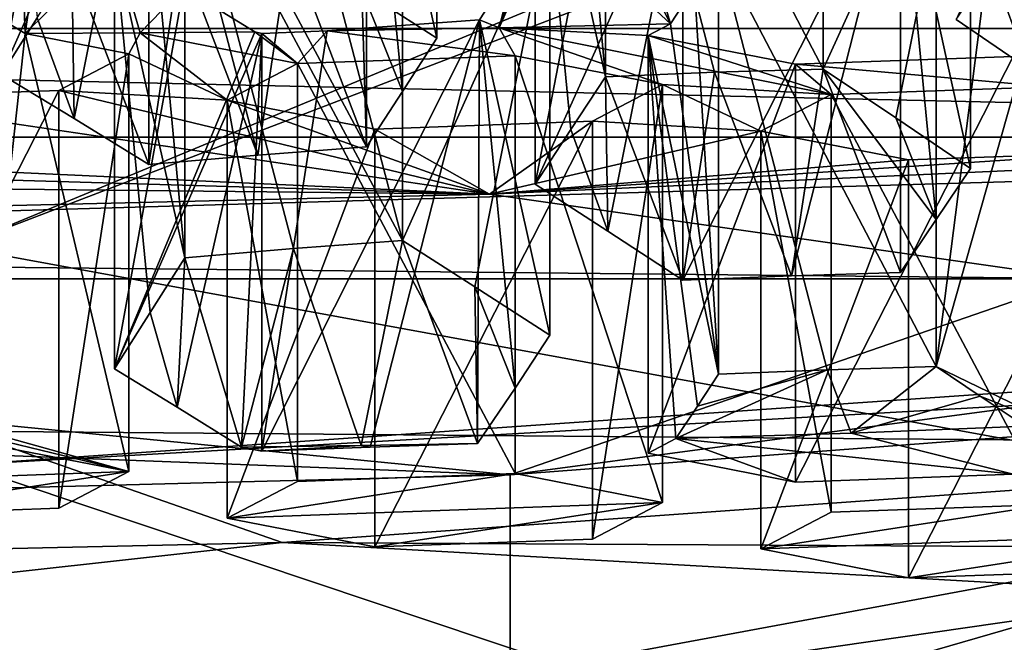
# Model space of a CAD drawing. Header units: millimetres. Extents: x -108 to 108, y -64 to 45.
# Tile 201 of 256: x -59.93 to -58.711, y -0.892 to -0.122. Entities that reach past the tile are written whole.
import ezdxf

# ---------------------------------------------------------------- set-up
doc = ezdxf.new("R2010")
doc.units = ezdxf.units.MM
doc.header["$LTSCALE"] = 65.185185
for name, color, linetype in [('1107', 7, 'CONTINUOUS'), ('1125', 7, 'CONTINUOUS'), ('1215', 7, 'CONTINUOUS'), ('1247', 7, 'CONTINUOUS'), ('1254', 7, 'CONTINUOUS'), ('1272', 7, 'CONTINUOUS'), ('1395', 7, 'CONTINUOUS'), ('1404', 7, 'CONTINUOUS'), ('1443', 7, 'CONTINUOUS'), ('1483', 7, 'CONTINUOUS'), ('1609', 7, 'CONTINUOUS'), ('1616', 7, 'CONTINUOUS'), ('1637', 7, 'CONTINUOUS'), ('1681', 7, 'CONTINUOUS'), ('1721', 7, 'CONTINUOUS'), ('1738', 7, 'CONTINUOUS'), ('1824', 7, 'CONTINUOUS'), ('1872', 7, 'CONTINUOUS'), ('1927', 7, 'CONTINUOUS'), ('1997', 7, 'CONTINUOUS'), ('2', 7, 'CONTINUOUS'), ('2004', 7, 'CONTINUOUS'), ('2038', 7, 'CONTINUOUS'), ('2045', 7, 'CONTINUOUS'), ('2223', 7, 'CONTINUOUS'), ('2227', 7, 'CONTINUOUS'), ('2265', 7, 'CONTINUOUS'), ('23', 7, 'CONTINUOUS'), ('2340', 7, 'CONTINUOUS'), ('2400', 7, 'CONTINUOUS'), ('2418', 7, 'CONTINUOUS'), ('2431', 7, 'CONTINUOUS'), ('2455', 7, 'CONTINUOUS'), ('247', 7, 'CONTINUOUS'), ('2479', 7, 'CONTINUOUS'), ('25', 7, 'CONTINUOUS'), ('2515', 7, 'CONTINUOUS'), ('2548', 7, 'CONTINUOUS'), ('2648', 7, 'CONTINUOUS'), ('2665', 7, 'CONTINUOUS'), ('2735', 7, 'CONTINUOUS'), ('2764', 7, 'CONTINUOUS'), ('2827', 7, 'CONTINUOUS'), ('2839', 7, 'CONTINUOUS'), ('2871', 7, 'CONTINUOUS'), ('2943', 7, 'CONTINUOUS'), ('2998', 7, 'CONTINUOUS'), ('3012', 7, 'CONTINUOUS'), ('3038', 7, 'CONTINUOUS'), ('3063', 7, 'CONTINUOUS'), ('3066', 7, 'CONTINUOUS'), ('3084', 7, 'CONTINUOUS'), ('3100', 7, 'CONTINUOUS'), ('3132', 7, 'CONTINUOUS'), ('3153', 7, 'CONTINUOUS'), ('3181', 7, 'CONTINUOUS'), ('3210', 7, 'CONTINUOUS'), ('37', 7, 'CONTINUOUS'), ('43', 7, 'CONTINUOUS'), ('44', 7, 'CONTINUOUS'), ('60', 7, 'CONTINUOUS'), ('75', 7, 'CONTINUOUS'), ('826', 7, 'CONTINUOUS'), ('828', 7, 'CONTINUOUS'), ('829', 7, 'CONTINUOUS'), ('830', 7, 'CONTINUOUS'), ('831', 7, 'CONTINUOUS'), ('832', 7, 'CONTINUOUS')]:
    doc.layers.add(name, color=color, linetype=linetype)

msp = doc.modelspace()

# ---------------------------------------------------------------- linework, layer by layer
at = {"layer": '1107', "color": 7, "linetype": 'CONTINUOUS', "true_color": 0xff8000}
for points in [[(-59.6553, -0.651, 188.6776), (-59.5073, -0.649, 188.6888), (-59.6301, -0.6559, 188.6497), (-59.6553, -0.651, 188.6776)], [(-59.6301, -0.6559, 188.6497), (-59.5073, -0.649, 188.6888), (-59.4959, -0.6511, 188.6767), (-59.6301, -0.6559, 188.6497)], [(-59.5073, -0.649, 188.6888), (-59.363, -0.6464, 188.7035), (-59.4959, -0.6511, 188.6767), (-59.5073, -0.649, 188.6888)]]:
    msp.add_3dface(points, dxfattribs=at)
at = {"layer": '1125', "color": 7, "linetype": 'CONTINUOUS', "true_color": 0xff8000}
msp.add_3dface([(-59.4134, -0.1447, 189.5731), (-59.5064, -0.0852, 189.6691), (-59.4134, 0.3793, 189.4807), (-59.4134, -0.1447, 189.5731)], dxfattribs=at)
at = {"layer": '1215', "color": 7, "linetype": 'CONTINUOUS', "true_color": 0xff8000}
for points in [[(-58.9353, -0.1831, 189.5653), (-58.9353, 0.3409, 189.4729), (-58.7528, 0.2178, 189.2857), (-58.9353, -0.1831, 189.5653)], [(-58.8455, -0.2435, 189.4732), (-58.9353, -0.1831, 189.5653), (-58.7528, 0.2178, 189.2857), (-58.8455, -0.2435, 189.4732)], [(-58.7528, -0.3062, 189.3781), (-58.8455, -0.2435, 189.4732), (-58.7528, 0.2178, 189.2857), (-58.7528, -0.3062, 189.3781)]]:
    msp.add_3dface(points, dxfattribs=at)
at = {"layer": '1247', "color": 7, "linetype": 'CONTINUOUS', "true_color": 0xff8000}
for points in [[(-59.6729, -0.2216, 188.0893), (-59.5859, -0.1763, 188.3462), (-59.5859, -0.6933, 188.4374), (-59.6729, -0.2216, 188.0893)], [(-59.6729, -0.7386, 188.1805), (-59.6729, -0.2216, 188.0893), (-59.5859, -0.6933, 188.4374), (-59.6729, -0.7386, 188.1805)]]:
    msp.add_3dface(points, dxfattribs=at)
at = {"layer": '1254', "color": 7, "linetype": 'CONTINUOUS', "true_color": 0xff8000}
for points in [[(-59.3363, -0.1322, 188.5962), (-59.3165, -0.1667, 188.4006), (-59.5491, -0.136, 188.5748), (-59.3363, -0.1322, 188.5962)], [(-59.1244, -0.127, 188.6257), (-59.152, -0.1414, 188.5443), (-59.3363, -0.1322, 188.5962), (-59.1244, -0.127, 188.6257)], [(-58.9253, -0.2145, 188.1295), (-59.1341, -0.2024, 188.198), (-59.3363, -0.1322, 188.5962), (-58.9253, -0.2145, 188.1295)], [(-59.152, -0.1414, 188.5443), (-58.9253, -0.2145, 188.1295), (-59.3363, -0.1322, 188.5962), (-59.152, -0.1414, 188.5443)], [(-59.1341, -0.2024, 188.198), (-59.3165, -0.1667, 188.4006), (-59.3363, -0.1322, 188.5962), (-59.1341, -0.2024, 188.198)], [(-59.9229, -0.1391, 188.5571), (-59.7808, -0.1384, 188.5609), (-59.7947, -0.1642, 188.4147), (-59.9229, -0.1391, 188.5571)], [(-59.7808, -0.1384, 188.5609), (-59.6729, -0.2216, 188.0893), (-59.7947, -0.1642, 188.4147), (-59.7808, -0.1384, 188.5609)], [(-59.6389, -0.1371, 188.5683), (-59.5859, -0.1763, 188.3462), (-59.7808, -0.1384, 188.5609), (-59.6389, -0.1371, 188.5683)], [(-59.5859, -0.1763, 188.3462), (-59.6729, -0.2216, 188.0893), (-59.7808, -0.1384, 188.5609), (-59.5859, -0.1763, 188.3462)], [(-59.6301, -0.1389, 188.5585), (-59.5859, -0.1763, 188.3462), (-59.6389, -0.1371, 188.5683), (-59.6301, -0.1389, 188.5585)], [(-59.5491, -0.136, 188.5748), (-59.5859, -0.1763, 188.3462), (-59.6301, -0.1389, 188.5585), (-59.5491, -0.136, 188.5748)], [(-59.3165, -0.1667, 188.4006), (-59.5859, -0.1763, 188.3462), (-59.5491, -0.136, 188.5748), (-59.3165, -0.1667, 188.4006)], [(-58.9695, -0.1771, 188.3417), (-58.9253, -0.2145, 188.1295), (-59.152, -0.1414, 188.5443), (-58.9695, -0.1771, 188.3417)], [(-59.7947, -0.1642, 188.4147), (-59.6729, -0.2216, 188.0893), (-59.8816, -0.2095, 188.1578), (-59.7947, -0.1642, 188.4147)], [(-58.7001, -0.1675, 188.3961), (-58.6559, -0.2049, 188.1838), (-58.9695, -0.1771, 188.3417), (-58.7001, -0.1675, 188.3961)], [(-58.6559, -0.2049, 188.1838), (-58.9253, -0.2145, 188.1295), (-58.9695, -0.1771, 188.3417), (-58.6559, -0.2049, 188.1838)], [(-59.1341, -0.2024, 188.198), (-59.0123, -0.2598, 187.8725), (-59.221, -0.2477, 187.941), (-59.1341, -0.2024, 188.198)], [(-58.9253, -0.2145, 188.1295), (-59.0123, -0.2598, 187.8725), (-59.1341, -0.2024, 188.198), (-58.9253, -0.2145, 188.1295)], [(-60.151, -0.2191, 188.1035), (-59.3484, -0.3377, 187.4309), (-60.4025, -0.2898, 187.7028), (-60.151, -0.2191, 188.1035)], [(-59.3484, -0.3377, 187.4309), (-60.151, -0.2191, 188.1035), (-59.8816, -0.2095, 188.1578), (-59.3484, -0.3377, 187.4309)], [(-59.6729, -0.2216, 188.0893), (-59.3484, -0.3377, 187.4309), (-59.8816, -0.2095, 188.1578), (-59.6729, -0.2216, 188.0893)], [(-59.3484, -0.3377, 187.4309), (-59.6729, -0.2216, 188.0893), (-59.4904, -0.2573, 187.8867), (-59.3484, -0.3377, 187.4309)], [(-59.3484, -0.3377, 187.4309), (-59.4904, -0.2573, 187.8867), (-59.221, -0.2477, 187.941), (-59.3484, -0.3377, 187.4309)], [(-57.3265, -0.2462, 187.9498), (-59.3484, -0.3377, 187.4309), (-58.5604, -0.286, 187.7243), (-57.3265, -0.2462, 187.9498)], [(-59.0123, -0.2598, 187.8725), (-59.3484, -0.3377, 187.4309), (-59.221, -0.2477, 187.941), (-59.0123, -0.2598, 187.8725)], [(-58.8298, -0.2955, 187.6699), (-59.3484, -0.3377, 187.4309), (-59.0123, -0.2598, 187.8725), (-58.8298, -0.2955, 187.6699)], [(-60.4025, -0.2898, 187.7028), (-59.3484, -0.3377, 187.4309), (-60.6719, -0.2993, 187.6484), (-60.4025, -0.2898, 187.7028)], [(-58.5604, -0.286, 187.7243), (-59.3484, -0.3377, 187.4309), (-58.8298, -0.2955, 187.6699), (-58.5604, -0.286, 187.7243)], [(-59.3484, -0.3377, 187.4309), (-61.4343, -0.3162, 187.553), (-60.6719, -0.2993, 187.6484), (-59.3484, -0.3377, 187.4309)]]:
    msp.add_3dface(points, dxfattribs=at)
at = {"layer": '1272', "color": 7, "linetype": 'CONTINUOUS', "true_color": 0xff8000}
for points in [[(-59.0944, -0.0813, 188.7091), (-59.065, -0.0366, 188.7908), (-59.065, -0.5606, 188.8832), (-59.0944, -0.0813, 188.7091)], [(-59.1244, -0.127, 188.6257), (-59.0944, -0.0813, 188.7091), (-59.065, -0.5606, 188.8832), (-59.1244, -0.127, 188.6257)], [(-59.152, -0.1414, 188.5443), (-59.1244, -0.127, 188.6257), (-59.065, -0.5606, 188.8832), (-59.152, -0.1414, 188.5443)], [(-59.152, -0.6584, 188.6355), (-59.152, -0.1414, 188.5443), (-59.1175, -0.6404, 188.7374), (-59.152, -0.6584, 188.6355)], [(-59.1175, -0.6404, 188.7374), (-59.152, -0.1414, 188.5443), (-59.091, -0.6001, 188.8109), (-59.1175, -0.6404, 188.7374)], [(-59.091, -0.6001, 188.8109), (-59.152, -0.1414, 188.5443), (-59.065, -0.5606, 188.8832), (-59.091, -0.6001, 188.8109)]]:
    msp.add_3dface(points, dxfattribs=at)
at = {"layer": '1395', "color": 7, "linetype": 'CONTINUOUS', "true_color": 0xff8000}
for points in [[(-59.3165, -0.1667, 188.4006), (-59.1341, -0.2024, 188.198), (-59.1341, -0.7195, 188.2891), (-59.3165, -0.1667, 188.4006)], [(-59.3165, -0.6837, 188.4917), (-59.3165, -0.1667, 188.4006), (-59.1341, -0.7195, 188.2891), (-59.3165, -0.6837, 188.4917)]]:
    msp.add_3dface(points, dxfattribs=at)
at = {"layer": '1404', "color": 7, "linetype": 'CONTINUOUS', "true_color": 0xff8000}
for points in [[(-58.9353, 0.3409, 189.4729), (-58.9353, -0.1831, 189.5653), (-59.2047, 0.3313, 189.4186), (-58.9353, 0.3409, 189.4729)], [(-59.2047, 0.3313, 189.4186), (-58.9353, -0.1831, 189.5653), (-59.07, -0.1871, 189.538), (-59.2047, 0.3313, 189.4186)], [(-59.2047, -0.1927, 189.511), (-59.2047, 0.3313, 189.4186), (-59.07, -0.1871, 189.538), (-59.2047, -0.1927, 189.511)]]:
    msp.add_3dface(points, dxfattribs=at)
at = {"layer": '1443', "color": 7, "linetype": 'CONTINUOUS', "true_color": 0xff8000}
for points in [[(-59.6301, -0.6559, 188.6497), (-59.4959, -0.6511, 188.6767), (-59.3607, -0.1222, 188.6116), (-59.6301, -0.6559, 188.6497)], [(-59.5491, -0.136, 188.5748), (-59.6301, -0.6559, 188.6497), (-59.3607, -0.1222, 188.6116), (-59.5491, -0.136, 188.5748)], [(-59.4959, -0.6511, 188.6767), (-59.363, -0.6464, 188.7035), (-59.3607, -0.1222, 188.6116), (-59.4959, -0.6511, 188.6767)], [(-59.6301, -0.6559, 188.6497), (-59.5491, -0.136, 188.5748), (-59.6301, -0.1389, 188.5585), (-59.6301, -0.6559, 188.6497)]]:
    msp.add_3dface(points, dxfattribs=at)
at = {"layer": '1483', "color": 7, "linetype": 'CONTINUOUS', "true_color": 0xff8000}
for points in [[(-58.7264, -0.0574, 189.8264), (-58.6838, 0.0041, 189.9455), (-58.5882, -0.2468, 189.5159), (-58.7264, -0.0574, 189.8264)], [(-58.7707, -0.1218, 189.7028), (-58.7264, -0.0574, 189.8264), (-58.6809, -0.1832, 189.6108), (-58.7707, -0.1218, 189.7028)], [(-58.6809, -0.1832, 189.6108), (-58.7264, -0.0574, 189.8264), (-58.5882, -0.2468, 189.5159), (-58.6809, -0.1832, 189.6108)]]:
    msp.add_3dface(points, dxfattribs=at)
at = {"layer": '1609', "color": 7, "linetype": 'CONTINUOUS', "true_color": 0xff8000}
for points in [[(-58.6559, -0.722, 188.275), (-58.4735, -0.7577, 188.0724), (-59.0123, -0.7768, 187.9637), (-58.6559, -0.722, 188.275)], [(-58.6559, -0.722, 188.275), (-59.0123, -0.7768, 187.9637), (-58.9253, -0.7315, 188.2206), (-58.6559, -0.722, 188.275)], [(-59.0123, -0.7768, 187.9637), (-58.4735, -0.7577, 188.0724), (-58.8298, -0.8126, 187.7611), (-59.0123, -0.7768, 187.9637)], [(-58.4735, -0.7577, 188.0724), (-58.5604, -0.803, 187.8154), (-58.8298, -0.8126, 187.7611), (-58.4735, -0.7577, 188.0724)]]:
    msp.add_3dface(points, dxfattribs=at)
at = {"layer": '1616', "color": 8, "linetype": 'CONTINUOUS'}
for points in [[(-55.3716, -0.6565, 188.934), (-58.7446, -1.1268, 186.2671), (-59.3226, -0.9559, 187.2363), (-55.3716, -0.6565, 188.934)], [(-54.3255, -0.7358, 188.4846), (-58.7446, -1.1268, 186.2671), (-55.3716, -0.6565, 188.934), (-54.3255, -0.7358, 188.4846)], [(-58.7446, -1.1268, 186.2671), (-63.6433, -0.992, 187.0312), (-63.5327, -0.7948, 188.15), (-58.7446, -1.1268, 186.2671)], [(-59.3226, -0.9559, 187.2363), (-58.7446, -1.1268, 186.2671), (-63.5327, -0.7948, 188.15), (-59.3226, -0.9559, 187.2363)]]:
    msp.add_3dface(points, dxfattribs=at)
at = {"layer": '1637', "color": 7, "linetype": 'CONTINUOUS', "true_color": 0xff8000}
for points in [[(-59.2737, 0.0118, 188.8529), (-59.3607, -0.1222, 188.6116), (-59.2737, -0.5122, 188.9453), (-59.2737, 0.0118, 188.8529)], [(-59.3607, -0.1222, 188.6116), (-59.2737, 0.0118, 188.8529), (-59.3166, -0.0541, 188.734), (-59.3607, -0.1222, 188.6116)], [(-59.3607, -0.1222, 188.6116), (-59.363, -0.6464, 188.7035), (-59.3166, -0.5781, 188.8263), (-59.3607, -0.1222, 188.6116)], [(-59.2737, -0.5122, 188.9453), (-59.3607, -0.1222, 188.6116), (-59.3166, -0.5781, 188.8263), (-59.2737, -0.5122, 188.9453)]]:
    msp.add_3dface(points, dxfattribs=at)
at = {"layer": '1681', "color": 7, "linetype": 'CONTINUOUS', "true_color": 0xff8000}
for points in [[(-59.2047, 0.3313, 189.4186), (-59.2047, -0.1927, 189.511), (-59.2475, 0.2662, 189.2998), (-59.2047, 0.3313, 189.4186)], [(-59.2047, -0.1927, 189.511), (-59.2916, 0.1986, 189.1771), (-59.2475, 0.2662, 189.2998), (-59.2047, -0.1927, 189.511)], [(-59.2916, 0.1986, 189.1771), (-59.2047, -0.1927, 189.511), (-59.2475, -0.2578, 189.3922), (-59.2916, 0.1986, 189.1771)], [(-59.2916, -0.3254, 189.2695), (-59.2916, 0.1986, 189.1771), (-59.2475, -0.2578, 189.3922), (-59.2916, -0.3254, 189.2695)]]:
    msp.add_3dface(points, dxfattribs=at)
at = {"layer": '1721', "color": 7, "linetype": 'CONTINUOUS', "true_color": 0xff8000}
msp.add_3dface([(-59.9522, -0.1898, 189.4691), (-59.9522, 0.3342, 189.3767), (-59.9082, -0.1197, 189.591), (-59.9522, -0.1898, 189.4691)], dxfattribs=at)
at = {"layer": '1738', "color": 7, "linetype": 'CONTINUOUS', "true_color": 0xff8000}
for points in [[(-58.9695, -0.1771, 188.3417), (-59.152, -0.1414, 188.5443), (-59.152, -0.6584, 188.6355), (-58.9695, -0.1771, 188.3417)], [(-58.9695, -0.1771, 188.3417), (-59.152, -0.6584, 188.6355), (-58.9695, -0.6941, 188.4329), (-58.9695, -0.1771, 188.3417)]]:
    msp.add_3dface(points, dxfattribs=at)
at = {"layer": '1824', "color": 7, "linetype": 'CONTINUOUS', "true_color": 0xff8000}
for points in [[(-58.7528, -0.3062, 189.3781), (-58.7528, 0.2178, 189.2857), (-58.8397, 0.0892, 189.0435), (-58.7528, -0.3062, 189.3781)], [(-58.7955, -0.3692, 189.259), (-58.7528, -0.3062, 189.3781), (-58.8397, 0.0892, 189.0435), (-58.7955, -0.3692, 189.259)], [(-58.8397, -0.4348, 189.1359), (-58.7955, -0.3692, 189.259), (-58.8397, 0.0892, 189.0435), (-58.8397, -0.4348, 189.1359)]]:
    msp.add_3dface(points, dxfattribs=at)
at = {"layer": '1872', "color": 7, "linetype": 'CONTINUOUS', "true_color": 0xff8000}
for points in [[(-58.6184, -0.4423, 187.3437), (-55.43, -0.1654, 188.9142), (-59.3227, -0.6851, 187.1886), (-58.6184, -0.4423, 187.3437)], [(-59.3227, -0.6851, 187.1886), (-55.43, -0.1654, 188.9142), (-55.3716, -0.3857, 188.8863), (-59.3227, -0.6851, 187.1886)], [(-59.3484, -0.3377, 187.4309), (-57.3265, -0.2462, 187.9498), (-58.6184, -0.4423, 187.3437), (-59.3484, -0.3377, 187.4309)], [(-61.4343, -0.3162, 187.553), (-59.3484, -0.3377, 187.4309), (-62.1771, -0.4053, 187.5536), (-61.4343, -0.3162, 187.553)], [(-62.1771, -0.4053, 187.5536), (-59.3484, -0.3377, 187.4309), (-58.6184, -0.4423, 187.3437), (-62.1771, -0.4053, 187.5536)], [(-63.5325, -0.524, 188.1022), (-62.1771, -0.4053, 187.5536), (-59.3227, -0.6851, 187.1886), (-63.5325, -0.524, 188.1022)], [(-62.1771, -0.4053, 187.5536), (-58.6184, -0.4423, 187.3437), (-59.3227, -0.6851, 187.1886), (-62.1771, -0.4053, 187.5536)]]:
    msp.add_3dface(points, dxfattribs=at)
at = {"layer": '1927', "color": 7, "linetype": 'CONTINUOUS', "true_color": 0xff8000}
for points in [[(-59.8126, -0.0299, 188.7482), (-59.8126, -0.5539, 188.8406), (-59.727, -0.0825, 188.6595), (-59.8126, -0.0299, 188.7482)], [(-59.8126, -0.5539, 188.8406), (-59.6389, -0.1371, 188.5683), (-59.727, -0.0825, 188.6595), (-59.8126, -0.5539, 188.8406)], [(-59.6301, -0.1389, 188.5585), (-59.6389, -0.1371, 188.5683), (-59.8126, -0.5539, 188.8406), (-59.6301, -0.1389, 188.5585)], [(-59.7349, -0.6016, 188.7601), (-59.6301, -0.1389, 188.5585), (-59.8126, -0.5539, 188.8406), (-59.7349, -0.6016, 188.7601)], [(-59.6553, -0.651, 188.6776), (-59.6301, -0.1389, 188.5585), (-59.7349, -0.6016, 188.7601), (-59.6553, -0.651, 188.6776)], [(-59.6553, -0.651, 188.6776), (-59.6301, -0.6559, 188.6497), (-59.6301, -0.1389, 188.5585), (-59.6553, -0.651, 188.6776)]]:
    msp.add_3dface(points, dxfattribs=at)
at = {"layer": '1997', "color": 7, "linetype": 'CONTINUOUS', "true_color": 0xff8000}
for points in [[(-58.8298, -0.2955, 187.6699), (-59.0123, -0.2598, 187.8725), (-59.0123, -0.7768, 187.9637), (-58.8298, -0.2955, 187.6699)], [(-58.8298, -0.2955, 187.6699), (-59.0123, -0.7768, 187.9637), (-58.8298, -0.8126, 187.7611), (-58.8298, -0.2955, 187.6699)]]:
    msp.add_3dface(points, dxfattribs=at)
at = {"layer": '2', "linetype": 'CONTINUOUS'}
for points in [[(-86, -45), (-55.8852, -5.6629), (39.25, 0), (-86, -45)], [(42.0298, -10.3746), (-86, -45), (39.25, 0), (42.0298, -10.3746)]]:
    msp.add_3dface(points, dxfattribs=at)
at = {"layer": '2004', "color": 7, "linetype": 'CONTINUOUS', "true_color": 0xff8000}
for points in [[(-58.5604, -0.286, 187.7243), (-58.8298, -0.2955, 187.6699), (-58.8298, -0.8126, 187.7611), (-58.5604, -0.286, 187.7243)], [(-58.5604, -0.803, 187.8154), (-58.5604, -0.286, 187.7243), (-58.8298, -0.8126, 187.7611), (-58.5604, -0.803, 187.8154)]]:
    msp.add_3dface(points, dxfattribs=at)
at = {"layer": '2038', "color": 7, "linetype": 'CONTINUOUS', "true_color": 0xff8000}
for points in [[(-59.7947, -0.1642, 188.4147), (-59.8816, -0.2095, 188.1578), (-59.8816, -0.7265, 188.249), (-59.7947, -0.1642, 188.4147)], [(-59.7947, -0.6812, 188.5059), (-59.7947, -0.1642, 188.4147), (-59.8816, -0.7265, 188.249), (-59.7947, -0.6812, 188.5059)]]:
    msp.add_3dface(points, dxfattribs=at)
at = {"layer": '2045', "color": 7, "linetype": 'CONTINUOUS', "true_color": 0xff8000}
for points in [[(-59.5859, -0.1763, 188.3462), (-59.3165, -0.1667, 188.4006), (-59.3165, -0.6837, 188.4917), (-59.5859, -0.1763, 188.3462)], [(-59.5859, -0.6933, 188.4374), (-59.5859, -0.1763, 188.3462), (-59.3165, -0.6837, 188.4917), (-59.5859, -0.6933, 188.4374)]]:
    msp.add_3dface(points, dxfattribs=at)
at = {"layer": '2223', "color": 7, "linetype": 'CONTINUOUS', "true_color": 0xff8000}
for points in [[(-58.7956, -0.027, 188.8451), (-58.7339, -0.0685, 188.7818), (-58.7956, -0.551, 188.9375), (-58.7956, -0.027, 188.8451)], [(-58.6709, -0.1109, 188.7171), (-58.7956, -0.551, 188.9375), (-58.7339, -0.0685, 188.7818), (-58.6709, -0.1109, 188.7171)], [(-58.6709, -0.1109, 188.7171), (-58.6131, -0.6392, 188.7442), (-58.7956, -0.551, 188.9375), (-58.6709, -0.1109, 188.7171)], [(-58.7956, -0.551, 188.9375), (-58.6131, -0.6392, 188.7442), (-58.741, -0.5877, 188.8815), (-58.7956, -0.551, 188.9375)], [(-58.741, -0.5877, 188.8815), (-58.6131, -0.6392, 188.7442), (-58.6855, -0.6251, 188.8245), (-58.741, -0.5877, 188.8815)]]:
    msp.add_3dface(points, dxfattribs=at)
at = {"layer": '2227', "color": 7, "linetype": 'CONTINUOUS', "true_color": 0xff8000}
for points in [[(-59.6729, -0.7386, 188.1805), (-59.5859, -0.6933, 188.4374), (-59.3165, -0.6837, 188.4917), (-59.6729, -0.7386, 188.1805)], [(-59.6729, -0.7386, 188.1805), (-59.3165, -0.6837, 188.4917), (-59.1341, -0.7195, 188.2891), (-59.6729, -0.7386, 188.1805)], [(-59.6729, -0.7386, 188.1805), (-59.1341, -0.7195, 188.2891), (-59.4904, -0.7743, 187.9779), (-59.6729, -0.7386, 188.1805)], [(-59.4904, -0.7743, 187.9779), (-59.1341, -0.7195, 188.2891), (-59.221, -0.7648, 188.0322), (-59.4904, -0.7743, 187.9779)]]:
    msp.add_3dface(points, dxfattribs=at)
at = {"layer": '2265', "color": 8, "linetype": 'CONTINUOUS'}
for points in [[(-58.7446, -1.1268, 186.2671), (-54.3255, -0.7358, 188.4846), (-58.7446, -2.0767, 186.4346), (-58.7446, -1.1268, 186.2671)], [(-54.3255, -0.7358, 188.4846), (-54.3255, -1.6857, 188.6521), (-58.7446, -2.0767, 186.4346), (-54.3255, -0.7358, 188.4846)]]:
    msp.add_3dface(points, dxfattribs=at)
at = {"layer": '23', "color": 7, "linetype": 'CONTINUOUS', "true_color": 0x0303ff}
for points in [[(-60, -0.6728, 182.5073), (-53.2114, -0.2897, 184.6795), (-56.6781, -0.4425, 183.8133), (-60, -0.6728, 182.5073)], [(-63.3219, -0.4425, 183.8133), (-60, -0.6728, 182.5073), (-56.6781, -0.4425, 183.8133), (-63.3219, -0.4425, 183.8133)]]:
    msp.add_3dface(points, dxfattribs=at)
at = {"layer": '2340', "color": 7, "linetype": 'CONTINUOUS', "true_color": 0xff8000}
for points in [[(-59.2916, 0.1986, 189.1771), (-59.2916, -0.3254, 189.2695), (-59.2019, 0.1403, 189.0847), (-59.2916, 0.1986, 189.1771)], [(-59.2916, -0.3254, 189.2695), (-59.1092, 0.0797, 188.9891), (-59.2019, 0.1403, 189.0847), (-59.2916, -0.3254, 189.2695)], [(-59.1092, 0.0797, 188.9891), (-59.2916, -0.3254, 189.2695), (-59.202, -0.3837, 189.1771), (-59.1092, 0.0797, 188.9891)], [(-59.1092, -0.4444, 189.0815), (-59.1092, 0.0797, 188.9891), (-59.202, -0.3837, 189.1771), (-59.1092, -0.4444, 189.0815)]]:
    msp.add_3dface(points, dxfattribs=at)
at = {"layer": '2400', "color": 7, "linetype": 'CONTINUOUS', "true_color": 0xff8000}
for points in [[(-59.6729, -0.2216, 188.0893), (-59.6729, -0.7386, 188.1805), (-59.4904, -0.2573, 187.8867), (-59.6729, -0.2216, 188.0893)], [(-59.4904, -0.2573, 187.8867), (-59.6729, -0.7386, 188.1805), (-59.4904, -0.7743, 187.9779), (-59.4904, -0.2573, 187.8867)]]:
    msp.add_3dface(points, dxfattribs=at)
at = {"layer": '2418', "color": 7, "linetype": 'CONTINUOUS', "true_color": 0xff8000}
for points in [[(-59.065, -0.0366, 188.7908), (-58.7956, -0.027, 188.8451), (-58.7956, -0.551, 188.9375), (-59.065, -0.0366, 188.7908)], [(-59.065, -0.5606, 188.8832), (-59.065, -0.0366, 188.7908), (-58.9303, -0.5552, 188.9102), (-59.065, -0.5606, 188.8832)], [(-59.065, -0.0366, 188.7908), (-58.7956, -0.551, 188.9375), (-58.9303, -0.5552, 188.9102), (-59.065, -0.0366, 188.7908)]]:
    msp.add_3dface(points, dxfattribs=at)
at = {"layer": '2431', "color": 7, "linetype": 'CONTINUOUS', "true_color": 0xff8000}
for points in [[(-59.7947, -0.6812, 188.5059), (-60.3335, -0.7004, 188.3972), (-59.94, -0.6528, 188.6673), (-59.7947, -0.6812, 188.5059)], [(-60.151, -0.7361, 188.1946), (-60.3335, -0.7004, 188.3972), (-59.7947, -0.6812, 188.5059), (-60.151, -0.7361, 188.1946)], [(-60.151, -0.7361, 188.1946), (-59.7947, -0.6812, 188.5059), (-59.8816, -0.7265, 188.249), (-60.151, -0.7361, 188.1946)]]:
    msp.add_3dface(points, dxfattribs=at)
at = {"layer": '2455', "color": 7, "linetype": 'CONTINUOUS', "true_color": 0xff8000}
for points in [[(-59.3226, -0.9559, 187.2363), (-59.3227, -0.6851, 187.1886), (-55.3716, -0.3857, 188.8863), (-59.3226, -0.9559, 187.2363)], [(-55.3716, -0.6565, 188.934), (-59.3226, -0.9559, 187.2363), (-55.3716, -0.3857, 188.8863), (-55.3716, -0.6565, 188.934)], [(-63.5327, -0.7948, 188.15), (-63.5325, -0.524, 188.1022), (-59.3227, -0.6851, 187.1886), (-63.5327, -0.7948, 188.15)], [(-59.3226, -0.9559, 187.2363), (-63.5327, -0.7948, 188.15), (-59.3227, -0.6851, 187.1886), (-59.3226, -0.9559, 187.2363)]]:
    msp.add_3dface(points, dxfattribs=at)
at = {"layer": '247', "color": 7, "linetype": 'CONTINUOUS', "true_color": 0x404040}
for points in [[(-63.3219, -0.4425, 183.8133), (-56.6781, -0.4425, 183.8133), (-63.322, -1.6735, 184.0304), (-63.3219, -0.4425, 183.8133)], [(-63.322, -1.6735, 184.0304), (-56.6781, -0.4425, 183.8133), (-56.678, -1.6735, 184.0304), (-63.322, -1.6735, 184.0304)]]:
    msp.add_3dface(points, dxfattribs=at)
at = {"layer": '2479', "color": 7, "linetype": 'CONTINUOUS', "true_color": 0xff8000}
for points in [[(-59.9229, -0.1391, 188.5571), (-59.9771, -0.6304, 188.7058), (-59.9501, -0.1227, 188.5854), (-59.9229, -0.1391, 188.5571)], [(-59.9229, -0.1391, 188.5571), (-59.7947, -0.6812, 188.5059), (-59.9771, -0.6304, 188.7058), (-59.9229, -0.1391, 188.5571)], [(-59.9229, -0.1391, 188.5571), (-59.7947, -0.1642, 188.4147), (-59.7947, -0.6812, 188.5059), (-59.9229, -0.1391, 188.5571)], [(-59.7947, -0.6812, 188.5059), (-59.9586, -0.6416, 188.6866), (-59.9771, -0.6304, 188.7058), (-59.7947, -0.6812, 188.5059)], [(-59.7947, -0.6812, 188.5059), (-59.94, -0.6528, 188.6673), (-59.9586, -0.6416, 188.6866), (-59.7947, -0.6812, 188.5059)]]:
    msp.add_3dface(points, dxfattribs=at)
at = {"layer": '25', "color": 7, "linetype": 'CONTINUOUS', "true_color": 0x0303ff}
for points in [[(-60, -0.6312, 205.9945), (-57.92, -0.6484, 205.7867), (-60, -1.2496, 206.8778), (-60, -0.6312, 205.9945)], [(-60, -1.2496, 206.8778), (-57.92, -0.6484, 205.7867), (-56.1834, -1.3546, 206.2824), (-60, -1.2496, 206.8778)]]:
    msp.add_3dface(points, dxfattribs=at)
at = {"layer": '2515', "color": 7, "linetype": 'CONTINUOUS', "true_color": 0xff8000}
for points in [[(-59.5004, -0.2792, 189.3319), (-59.5004, 0.2448, 189.2396), (-59.7698, 0.2228, 189.1874), (-59.5004, -0.2792, 189.3319)], [(-59.6351, -0.2895, 189.3057), (-59.5004, -0.2792, 189.3319), (-59.7698, 0.2228, 189.1874), (-59.6351, -0.2895, 189.3057)], [(-59.7698, -0.3012, 189.2798), (-59.6351, -0.2895, 189.3057), (-59.7698, 0.2228, 189.1874), (-59.7698, -0.3012, 189.2798)]]:
    msp.add_3dface(points, dxfattribs=at)
at = {"layer": '2548', "color": 7, "linetype": 'CONTINUOUS', "true_color": 0xff8000}
for points in [[(-59.4134, -0.1447, 189.5731), (-59.4134, 0.3793, 189.4807), (-59.5004, 0.2448, 189.2396), (-59.4134, -0.1447, 189.5731)], [(-59.4134, -0.1447, 189.5731), (-59.5004, 0.2448, 189.2396), (-59.4562, -0.2108, 189.4544), (-59.4134, -0.1447, 189.5731)], [(-59.5004, 0.2448, 189.2396), (-59.5004, -0.2792, 189.3319), (-59.4562, -0.2108, 189.4544), (-59.5004, 0.2448, 189.2396)]]:
    msp.add_3dface(points, dxfattribs=at)
at = {"layer": '2648', "color": 7, "linetype": 'CONTINUOUS', "true_color": 0xff8000}
for points in [[(-58.7001, -0.6845, 188.4872), (-59.1175, -0.6404, 188.7374), (-58.9006, -0.6335, 188.7767), (-58.7001, -0.6845, 188.4872)], [(-58.6855, -0.6251, 188.8245), (-58.7001, -0.6845, 188.4872), (-58.9006, -0.6335, 188.7767), (-58.6855, -0.6251, 188.8245)], [(-59.152, -0.6584, 188.6355), (-59.1175, -0.6404, 188.7374), (-58.9695, -0.6941, 188.4329), (-59.152, -0.6584, 188.6355)], [(-58.9695, -0.6941, 188.4329), (-59.1175, -0.6404, 188.7374), (-58.7001, -0.6845, 188.4872), (-58.9695, -0.6941, 188.4329)]]:
    msp.add_3dface(points, dxfattribs=at)
at = {"layer": '2665', "color": 7, "linetype": 'CONTINUOUS', "true_color": 0xff8000}
for points in [[(-59.9229, -0.1391, 188.5571), (-59.9344, 0.147, 189.0525), (-59.8625, 0.2797, 189.2835), (-59.9229, -0.1391, 188.5571)], [(-59.8126, -0.0299, 188.7482), (-59.9229, -0.1391, 188.5571), (-59.8625, 0.2797, 189.2835), (-59.8126, -0.0299, 188.7482)], [(-59.1244, -0.127, 188.6257), (-59.2737, 0.0118, 188.8529), (-59.2916, 0.1986, 189.1771), (-59.1244, -0.127, 188.6257)], [(-59.1244, -0.127, 188.6257), (-59.2916, 0.1986, 189.1771), (-59.2019, 0.1403, 189.0847), (-59.1244, -0.127, 188.6257)], [(-59.9344, 0.147, 189.0525), (-59.9229, -0.1391, 188.5571), (-59.9501, -0.1227, 188.5854), (-59.9344, 0.147, 189.0525)], [(-59.0944, -0.0813, 188.7091), (-59.1244, -0.127, 188.6257), (-59.2019, 0.1403, 189.0847), (-59.0944, -0.0813, 188.7091)], [(-59.1244, -0.127, 188.6257), (-59.3363, -0.1322, 188.5962), (-59.2737, 0.0118, 188.8529), (-59.1244, -0.127, 188.6257)], [(-59.2737, 0.0118, 188.8529), (-59.3363, -0.1322, 188.5962), (-59.3166, -0.0541, 188.734), (-59.2737, 0.0118, 188.8529)], [(-59.7808, -0.1384, 188.5609), (-59.9229, -0.1391, 188.5571), (-59.8126, -0.0299, 188.7482), (-59.7808, -0.1384, 188.5609)], [(-59.7808, -0.1384, 188.5609), (-59.8126, -0.0299, 188.7482), (-59.727, -0.0825, 188.6595), (-59.7808, -0.1384, 188.5609)], [(-59.3363, -0.1322, 188.5962), (-59.3607, -0.1222, 188.6116), (-59.3166, -0.0541, 188.734), (-59.3363, -0.1322, 188.5962)], [(-59.6389, -0.1371, 188.5683), (-59.7808, -0.1384, 188.5609), (-59.727, -0.0825, 188.6595), (-59.6389, -0.1371, 188.5683)], [(-59.3363, -0.1322, 188.5962), (-59.5491, -0.136, 188.5748), (-59.3607, -0.1222, 188.6116), (-59.3363, -0.1322, 188.5962)]]:
    msp.add_3dface(points, dxfattribs=at)
at = {"layer": '2735', "color": 7, "linetype": 'CONTINUOUS', "true_color": 0xff8000}
for points in [[(-59.4562, 0.1289, 189.0411), (-59.2737, 0.0118, 188.8529), (-59.4562, -0.3952, 189.1335), (-59.4562, 0.1289, 189.0411)], [(-59.4562, -0.3952, 189.1335), (-59.2737, 0.0118, 188.8529), (-59.3665, -0.4524, 189.041), (-59.4562, -0.3952, 189.1335)], [(-59.2737, 0.0118, 188.8529), (-59.2737, -0.5122, 188.9453), (-59.3665, -0.4524, 189.041), (-59.2737, 0.0118, 188.8529)]]:
    msp.add_3dface(points, dxfattribs=at)
at = {"layer": '2764', "color": 7, "linetype": 'CONTINUOUS', "true_color": 0xff8000}
for points in [[(-59.1175, -0.6404, 188.7374), (-59.091, -0.6001, 188.8109), (-58.9303, -0.5552, 188.9102), (-59.1175, -0.6404, 188.7374)], [(-59.1175, -0.6404, 188.7374), (-58.9303, -0.5552, 188.9102), (-58.9006, -0.6335, 188.7767), (-59.1175, -0.6404, 188.7374)], [(-59.065, -0.5606, 188.8832), (-58.9303, -0.5552, 188.9102), (-59.091, -0.6001, 188.8109), (-59.065, -0.5606, 188.8832)], [(-58.9303, -0.5552, 188.9102), (-58.7956, -0.551, 188.9375), (-58.9006, -0.6335, 188.7767), (-58.9303, -0.5552, 188.9102)], [(-58.7956, -0.551, 188.9375), (-58.741, -0.5877, 188.8815), (-58.9006, -0.6335, 188.7767), (-58.7956, -0.551, 188.9375)], [(-58.741, -0.5877, 188.8815), (-58.6855, -0.6251, 188.8245), (-58.9006, -0.6335, 188.7767), (-58.741, -0.5877, 188.8815)]]:
    msp.add_3dface(points, dxfattribs=at)
at = {"layer": '2827', "color": 7, "linetype": 'CONTINUOUS', "true_color": 0xff8000}
for points in [[(-59.7307, -0.0393, 189.7354), (-59.5959, -0.0284, 189.7615), (-59.6351, -0.2895, 189.3057), (-59.7307, -0.0393, 189.7354)], [(-59.5959, -0.0284, 189.7615), (-59.5004, -0.2792, 189.3319), (-59.6351, -0.2895, 189.3057), (-59.5959, -0.0284, 189.7615)], [(-59.5959, -0.0284, 189.7615), (-59.5064, -0.0852, 189.6691), (-59.5004, -0.2792, 189.3319), (-59.5959, -0.0284, 189.7615)], [(-59.8653, -0.0517, 189.7096), (-59.7307, -0.0393, 189.7354), (-59.7698, -0.3012, 189.2798), (-59.8653, -0.0517, 189.7096)], [(-59.7307, -0.0393, 189.7354), (-59.6351, -0.2895, 189.3057), (-59.7698, -0.3012, 189.2798), (-59.7307, -0.0393, 189.7354)], [(-59.9082, -0.1197, 189.591), (-59.8653, -0.0517, 189.7096), (-59.8625, -0.2443, 189.3759), (-59.9082, -0.1197, 189.591)], [(-59.8653, -0.0517, 189.7096), (-59.7698, -0.3012, 189.2798), (-59.8625, -0.2443, 189.3759), (-59.8653, -0.0517, 189.7096)], [(-59.5064, -0.0852, 189.6691), (-59.4134, -0.1447, 189.5731), (-59.4562, -0.2108, 189.4544), (-59.5064, -0.0852, 189.6691)], [(-59.5004, -0.2792, 189.3319), (-59.5064, -0.0852, 189.6691), (-59.4562, -0.2108, 189.4544), (-59.5004, -0.2792, 189.3319)], [(-59.9522, -0.1898, 189.4691), (-59.9082, -0.1197, 189.591), (-59.8625, -0.2443, 189.3759), (-59.9522, -0.1898, 189.4691)]]:
    msp.add_3dface(points, dxfattribs=at)
at = {"layer": '2839', "color": 7, "linetype": 'CONTINUOUS', "true_color": 0xff8000}
for points in [[(-59.221, -0.2477, 187.941), (-59.4904, -0.2573, 187.8867), (-59.4904, -0.7743, 187.9779), (-59.221, -0.2477, 187.941)], [(-59.221, -0.2477, 187.941), (-59.4904, -0.7743, 187.9779), (-59.221, -0.7648, 188.0322), (-59.221, -0.2477, 187.941)]]:
    msp.add_3dface(points, dxfattribs=at)
at = {"layer": '2871', "color": 7, "linetype": 'CONTINUOUS', "true_color": 0xff8000}
for points in [[(-59.2475, -0.2578, 189.3922), (-59.2047, -0.1927, 189.511), (-59.202, -0.3837, 189.1771), (-59.2475, -0.2578, 189.3922)], [(-59.2047, -0.1927, 189.511), (-59.07, -0.1871, 189.538), (-59.1092, -0.4444, 189.0815), (-59.2047, -0.1927, 189.511)], [(-59.2047, -0.1927, 189.511), (-59.1092, -0.4444, 189.0815), (-59.202, -0.3837, 189.1771), (-59.2047, -0.1927, 189.511)], [(-59.1092, -0.4444, 189.0815), (-59.07, -0.1871, 189.538), (-58.9744, -0.4389, 189.1086), (-59.1092, -0.4444, 189.0815)], [(-59.07, -0.1871, 189.538), (-58.9353, -0.1831, 189.5653), (-58.9744, -0.4389, 189.1086), (-59.07, -0.1871, 189.538)], [(-58.9353, -0.1831, 189.5653), (-58.8397, -0.4348, 189.1359), (-58.9744, -0.4389, 189.1086), (-58.9353, -0.1831, 189.5653)], [(-58.9353, -0.1831, 189.5653), (-58.8455, -0.2435, 189.4732), (-58.7955, -0.3692, 189.259), (-58.9353, -0.1831, 189.5653)], [(-58.9353, -0.1831, 189.5653), (-58.7955, -0.3692, 189.259), (-58.8397, -0.4348, 189.1359), (-58.9353, -0.1831, 189.5653)], [(-58.8455, -0.2435, 189.4732), (-58.7528, -0.3062, 189.3781), (-58.7955, -0.3692, 189.259), (-58.8455, -0.2435, 189.4732)], [(-59.2916, -0.3254, 189.2695), (-59.2475, -0.2578, 189.3922), (-59.202, -0.3837, 189.1771), (-59.2916, -0.3254, 189.2695)]]:
    msp.add_3dface(points, dxfattribs=at)
at = {"layer": '2943', "color": 7, "linetype": 'CONTINUOUS', "true_color": 0xff8000}
for points in [[(-59.4562, -0.3952, 189.1335), (-59.5073, -0.649, 188.6888), (-59.591, -0.4052, 189.1073), (-59.4562, -0.3952, 189.1335)], [(-59.363, -0.6464, 188.7035), (-59.5073, -0.649, 188.6888), (-59.4562, -0.3952, 189.1335), (-59.363, -0.6464, 188.7035)], [(-59.363, -0.6464, 188.7035), (-59.4562, -0.3952, 189.1335), (-59.3665, -0.4524, 189.041), (-59.363, -0.6464, 188.7035)], [(-59.591, -0.4052, 189.1073), (-59.6553, -0.651, 188.6776), (-59.7256, -0.4166, 189.0813), (-59.591, -0.4052, 189.1073)], [(-59.5073, -0.649, 188.6888), (-59.6553, -0.651, 188.6776), (-59.591, -0.4052, 189.1073), (-59.5073, -0.649, 188.6888)], [(-59.7256, -0.4166, 189.0813), (-59.7349, -0.6016, 188.7601), (-59.7685, -0.4842, 188.9625), (-59.7256, -0.4166, 189.0813)], [(-59.6553, -0.651, 188.6776), (-59.7349, -0.6016, 188.7601), (-59.7256, -0.4166, 189.0813), (-59.6553, -0.651, 188.6776)], [(-59.3166, -0.5781, 188.8263), (-59.363, -0.6464, 188.7035), (-59.3665, -0.4524, 189.041), (-59.3166, -0.5781, 188.8263)], [(-59.2737, -0.5122, 188.9453), (-59.3166, -0.5781, 188.8263), (-59.3665, -0.4524, 189.041), (-59.2737, -0.5122, 188.9453)], [(-59.7349, -0.6016, 188.7601), (-59.8126, -0.5539, 188.8406), (-59.7685, -0.4842, 188.9625), (-59.7349, -0.6016, 188.7601)]]:
    msp.add_3dface(points, dxfattribs=at)
at = {"layer": '2998', "color": 7, "linetype": 'CONTINUOUS', "true_color": 0xff8000}
for points in [[(-60.151, -0.2191, 188.1035), (-60.151, -0.7361, 188.1946), (-59.8816, -0.2095, 188.1578), (-60.151, -0.2191, 188.1035)], [(-59.8816, -0.2095, 188.1578), (-60.151, -0.7361, 188.1946), (-59.8816, -0.7265, 188.249), (-59.8816, -0.2095, 188.1578)]]:
    msp.add_3dface(points, dxfattribs=at)
at = {"layer": '3012', "color": 7, "linetype": 'CONTINUOUS', "true_color": 0xff8000}
for points in [[(-58.8397, 0.0892, 189.0435), (-59.1092, 0.0797, 188.9891), (-59.1092, -0.4444, 189.0815), (-58.8397, 0.0892, 189.0435)], [(-58.8397, 0.0892, 189.0435), (-59.1092, -0.4444, 189.0815), (-58.9744, -0.4389, 189.1086), (-58.8397, 0.0892, 189.0435)], [(-58.8397, -0.4348, 189.1359), (-58.8397, 0.0892, 189.0435), (-58.9744, -0.4389, 189.1086), (-58.8397, -0.4348, 189.1359)]]:
    msp.add_3dface(points, dxfattribs=at)
at = {"layer": '3038', "color": 7, "linetype": 'CONTINUOUS', "true_color": 0xff8000}
for points in [[(-59.1341, -0.2024, 188.198), (-59.221, -0.2477, 187.941), (-59.221, -0.7648, 188.0322), (-59.1341, -0.2024, 188.198)], [(-59.1341, -0.7195, 188.2891), (-59.1341, -0.2024, 188.198), (-59.221, -0.7648, 188.0322), (-59.1341, -0.7195, 188.2891)]]:
    msp.add_3dface(points, dxfattribs=at)
at = {"layer": '3063', "color": 7, "linetype": 'CONTINUOUS', "true_color": 0xff8000}
for points in [[(-59.7685, 0.0398, 188.8701), (-59.7256, 0.1074, 188.9889), (-59.7256, -0.4166, 189.0813), (-59.7685, 0.0398, 188.8701)], [(-59.8126, -0.0299, 188.7482), (-59.7685, 0.0398, 188.8701), (-59.7256, -0.4166, 189.0813), (-59.8126, -0.0299, 188.7482)], [(-59.8126, -0.5539, 188.8406), (-59.8126, -0.0299, 188.7482), (-59.7685, -0.4842, 188.9625), (-59.8126, -0.5539, 188.8406)], [(-59.8126, -0.0299, 188.7482), (-59.7256, -0.4166, 189.0813), (-59.7685, -0.4842, 188.9625), (-59.8126, -0.0299, 188.7482)]]:
    msp.add_3dface(points, dxfattribs=at)
at = {"layer": '3066', "color": 7, "linetype": 'CONTINUOUS', "true_color": 0xff8000}
for points in [[(-58.7001, -0.1675, 188.3961), (-58.9695, -0.1771, 188.3417), (-58.9695, -0.6941, 188.4329), (-58.7001, -0.1675, 188.3961)], [(-58.7001, -0.1675, 188.3961), (-58.9695, -0.6941, 188.4329), (-58.7001, -0.6845, 188.4872), (-58.7001, -0.1675, 188.3961)]]:
    msp.add_3dface(points, dxfattribs=at)
at = {"layer": '3084', "color": 7, "linetype": 'CONTINUOUS', "true_color": 0xff8000}
msp.add_3dface([(-58.7707, -0.1218, 189.7028), (-58.6809, -0.1832, 189.6108), (-58.5882, 0.2772, 189.4235), (-58.7707, -0.1218, 189.7028)], dxfattribs=at)
at = {"layer": '3100', "color": 7, "linetype": 'CONTINUOUS', "true_color": 0xff8000}
for points in [[(-59.591, 0.1188, 189.0149), (-59.4562, 0.1289, 189.0411), (-59.4562, -0.3952, 189.1335), (-59.591, 0.1188, 189.0149)], [(-59.7256, 0.1074, 188.9889), (-59.591, 0.1188, 189.0149), (-59.4562, -0.3952, 189.1335), (-59.7256, 0.1074, 188.9889)], [(-59.7256, 0.1074, 188.9889), (-59.4562, -0.3952, 189.1335), (-59.591, -0.4052, 189.1073), (-59.7256, 0.1074, 188.9889)], [(-59.7256, 0.1074, 188.9889), (-59.591, -0.4052, 189.1073), (-59.7256, -0.4166, 189.0813), (-59.7256, 0.1074, 188.9889)]]:
    msp.add_3dface(points, dxfattribs=at)
at = {"layer": '3132', "color": 7, "linetype": 'CONTINUOUS', "true_color": 0xff8000}
for points in [[(-59.0123, -0.2598, 187.8725), (-58.9253, -0.2145, 188.1295), (-58.9253, -0.7315, 188.2206), (-59.0123, -0.2598, 187.8725)], [(-59.0123, -0.7768, 187.9637), (-59.0123, -0.2598, 187.8725), (-58.9253, -0.7315, 188.2206), (-59.0123, -0.7768, 187.9637)]]:
    msp.add_3dface(points, dxfattribs=at)
at = {"layer": '3153', "color": 7, "linetype": 'CONTINUOUS', "true_color": 0xff8000}
for points in [[(-58.9253, -0.2145, 188.1295), (-58.6559, -0.2049, 188.1838), (-58.6559, -0.722, 188.275), (-58.9253, -0.2145, 188.1295)], [(-58.9253, -0.2145, 188.1295), (-58.6559, -0.722, 188.275), (-58.9253, -0.7315, 188.2206), (-58.9253, -0.2145, 188.1295)]]:
    msp.add_3dface(points, dxfattribs=at)
at = {"layer": '3181', "color": 7, "linetype": 'CONTINUOUS', "true_color": 0xff8000}
for points in [[(-59.9522, 0.3342, 189.3767), (-59.9522, -0.1898, 189.4691), (-59.8625, 0.2797, 189.2835), (-59.9522, 0.3342, 189.3767)], [(-59.9522, -0.1898, 189.4691), (-59.7698, 0.2228, 189.1874), (-59.8625, 0.2797, 189.2835), (-59.9522, -0.1898, 189.4691)], [(-59.7698, 0.2228, 189.1874), (-59.9522, -0.1898, 189.4691), (-59.8625, -0.2443, 189.3759), (-59.7698, 0.2228, 189.1874)], [(-59.7698, -0.3012, 189.2798), (-59.7698, 0.2228, 189.1874), (-59.8625, -0.2443, 189.3759), (-59.7698, -0.3012, 189.2798)]]:
    msp.add_3dface(points, dxfattribs=at)
at = {"layer": '3210', "linetype": 'CONTINUOUS'}
for points in [[(-53.2114, -0.2897, 184.6795), (-60, -0.6728, 182.5073), (-54.225, -2.6077, 184.4198), (-53.2114, -0.2897, 184.6795)], [(-60, -0.6728, 182.5073), (-60, -2.8764, 182.8959), (-54.225, -2.6077, 184.4198), (-60, -0.6728, 182.5073)]]:
    msp.add_3dface(points, dxfattribs=at)
at = {"layer": '37', "color": 7, "linetype": 'CONTINUOUS', "true_color": 0x0303ff}
for points in [[(-56.4145, -4.935, 82), (-60, -6.1, 82), (-56.75, 2.85, 82), (-56.4145, -4.935, 82)], [(-56.75, 2.85, 82), (-60, -6.1, 82), (-57.7018, 0.552, 82), (-56.75, 2.85, 82)], [(-57.7018, 0.552, 82), (-60, -6.1, 82), (-60, -0.4, 82), (-57.7018, 0.552, 82)]]:
    msp.add_3dface(points, dxfattribs=at)
at = {"layer": '43', "linetype": 'CONTINUOUS'}
for points in [[(-60.0001, 2.5, 182.6743), (-59.8257, 2.5, 182.6507), (-60, -0.4, 181), (-60.0001, 2.5, 182.6743)], [(-60, -0.4, 181), (-59.8257, 2.5, 182.6507), (-57.8292, 0.4313, 181), (-60, -0.4, 181)]]:
    msp.add_3dface(points, dxfattribs=at)
at = {"layer": '44', "linetype": 'CONTINUOUS'}
for points in [[(-57.7018, 0.552, 82), (-60, -0.4, 82), (-57.8292, 0.4313, 181), (-57.7018, 0.552, 82)], [(-60, -0.4, 82), (-60, -0.4, 181), (-57.8292, 0.4313, 181), (-60, -0.4, 82)]]:
    msp.add_3dface(points, dxfattribs=at)
at = {"layer": '60', "linetype": 'CONTINUOUS'}
for points in [[(-65.4709, 0.5974, 211.6557), (-65.4878, -1.411, 210.7742), (-54.5122, -1.4092, 210.7744), (-65.4709, 0.5974, 211.6557)], [(-54.5294, 0.5968, 211.6578), (-65.4709, 0.5974, 211.6557), (-54.5122, -1.4092, 210.7744), (-54.5294, 0.5968, 211.6578)]]:
    msp.add_3dface(points, dxfattribs=at)
at = {"layer": '75', "linetype": 'CONTINUOUS'}
for points in [[(-57.0233, 2.5, 184.2484), (-60, 2.5, 183.7757), (-56.8125, -0.2672, 184.8076), (-57.0233, 2.5, 184.2484)], [(-56.8125, -0.2672, 184.8076), (-60, 2.5, 183.7757), (-60, -0.3602, 184.28), (-56.8125, -0.2672, 184.8076)]]:
    msp.add_3dface(points, dxfattribs=at)
at = {"layer": '826', "color": 7, "linetype": 'CONTINUOUS', "true_color": 0x404040}
for points in [[(-60.0001, -2.9066, 185.6175), (-57.2575, -2.8312, 186.0453), (-62.7425, -0.1328, 185.5695), (-60.0001, -2.9066, 185.6175)], [(-62.7425, -0.1328, 185.5695), (-57.2575, -2.8312, 186.0453), (-57.2574, -0.1328, 185.5695), (-62.7425, -0.1328, 185.5695)]]:
    msp.add_3dface(points, dxfattribs=at)
at = {"layer": '828', "color": 7, "linetype": 'CONTINUOUS', "true_color": 0x404040}
for points in [[(-56.8125, -0.2672, 184.8076), (-63.1875, -0.2672, 184.8076), (-62.7425, -0.1328, 185.5695), (-56.8125, -0.2672, 184.8076)], [(-56.8125, -0.2672, 184.8076), (-62.7425, -0.1328, 185.5695), (-57.2574, -0.1328, 185.5695), (-56.8125, -0.2672, 184.8076)], [(-56.8125, -0.2672, 184.8076), (-60, -0.3602, 184.28), (-63.1875, -0.2672, 184.8076), (-56.8125, -0.2672, 184.8076)]]:
    msp.add_3dface(points, dxfattribs=at)
at = {"layer": '829', "color": 7, "linetype": 'CONTINUOUS', "true_color": 0xa36635}
for points in [[(-59.6048, -0.7688, 205.8173), (-61.4211, -0.8094, 205.7411), (-60.9587, -0.9184, 205.7424), (-59.6048, -0.7688, 205.8173)], [(-54.8977, -1.034, 204.5714), (-59.6048, -0.7688, 205.8173), (-60.9587, -0.9184, 205.7424), (-54.8977, -1.034, 204.5714)], [(-57.7965, -0.7788, 205.6076), (-59.6048, -0.7688, 205.8173), (-54.8977, -1.034, 204.5714), (-57.7965, -0.7788, 205.6076)]]:
    msp.add_3dface(points, dxfattribs=at)
at = {"layer": '830', "color": 7, "linetype": 'CONTINUOUS', "true_color": 0xa36635}
for points in [[(-60, -0.6312, 205.9945), (-61.4211, -0.8094, 205.7411), (-59.6048, -0.7688, 205.8173), (-60, -0.6312, 205.9945)], [(-57.92, -0.6484, 205.7867), (-60, -0.6312, 205.9945), (-59.6048, -0.7688, 205.8173), (-57.92, -0.6484, 205.7867)], [(-57.92, -0.6484, 205.7867), (-59.6048, -0.7688, 205.8173), (-57.7965, -0.7788, 205.6076), (-57.92, -0.6484, 205.7867)]]:
    msp.add_3dface(points, dxfattribs=at)
at = {"layer": '831', "color": 7, "linetype": 'CONTINUOUS', "true_color": 0xa36635}
msp.add_3dface([(-63.3456, -0.1494, 205.2051), (-60, -0.0746, 205.8582), (-59.9071, -0.0125, 205.6905), (-63.3456, -0.1494, 205.2051)], dxfattribs=at)
at = {"layer": '832', "color": 7, "linetype": 'CONTINUOUS', "true_color": 0xa36635}
msp.add_3dface([(-59.9994, 0.0874, 205.6063), (-63.3456, -0.1494, 205.2051), (-59.9071, -0.0125, 205.6905), (-59.9994, 0.0874, 205.6063)], dxfattribs=at)

doc.saveas('drawing.dxf')
